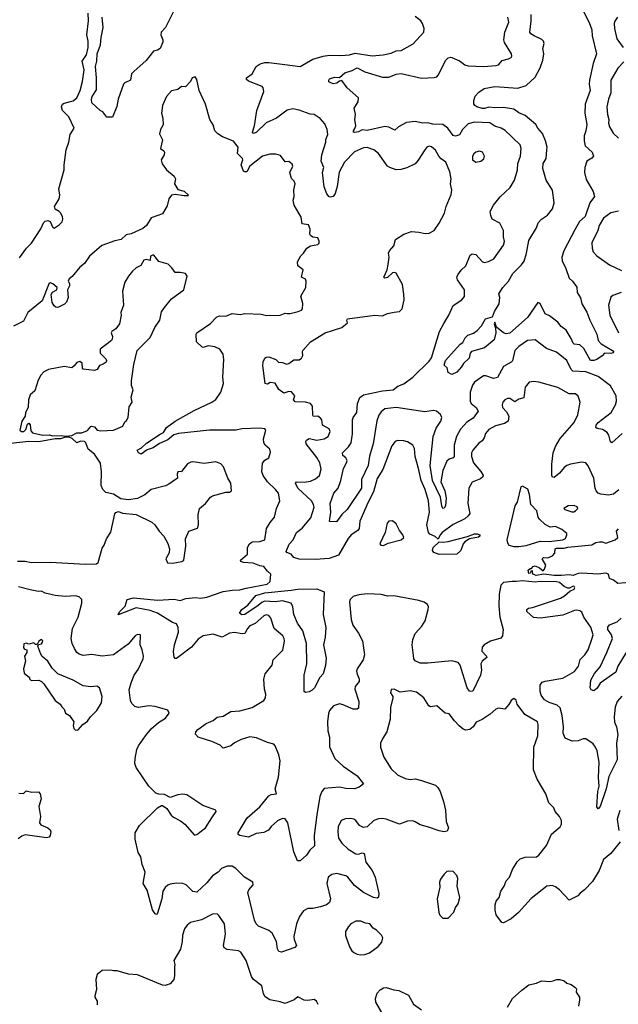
# Model space of a CAD drawing. Extents: x 1690054 to 1842981, y 782881 to 914114.
# Tile 148 of 256: x 1761733 to 1766474, y 816609 to 824404. Entities that reach past the tile are written whole.
import ezdxf

# ---------------------------------------------------------------- set-up
doc = ezdxf.new("R2010")
doc.units = 0

msp = doc.modelspace()

# ---------------------------------------------------------------- linework, layer by layer
at = {"layer": '0CON10XD'}
for points in [[(1766190.6, 824485), (1766243, 824383), (1766263.4, 824325), (1766267.7, 824277.7), (1766300, 824135), (1766273.6, 824056.4), (1766246.5, 823926.5), (1766243.8, 823895), (1766251.8, 823845), (1766210.3, 823735), (1766208.6, 823665), (1766223.4, 823575), (1766217.5, 823525), (1766203.7, 823485), (1766201.9, 823445), (1766211.1, 823405), (1766267.1, 823355), (1766277.5, 823325), (1766265, 823309.2), (1766225, 823283.8), (1766208.5, 823235), (1766204.6, 823195.4), (1766220.2, 823140.2), (1766274.3, 823045), (1766284.3, 823005), (1766248.2, 822955), (1766211.3, 822845), (1766165, 822805.9), (1766128.6, 822741.4)], [(1761731.4, 822518.6), (1761785.7, 822595), (1761826.3, 822633.7), (1761901.4, 822748.6), (1761921.9, 822795), (1761935, 822809.5), (1761955, 822814.6), (1761975, 822806.8), (1761995, 822760), (1762005, 822754.5), (1762045, 822778.9), (1762068.2, 822805), (1762075, 822823.8), (1762072.4, 822845), (1762054.7, 822875), (1762045, 822886.9), (1762012.5, 822905), (1762007.8, 822925), (1762045.6, 822985), (1762049.6, 823015), (1762043.5, 823065), (1762086, 823215), (1762085.9, 823255), (1762102, 823375), (1762122.4, 823435), (1762132.1, 823495), (1762165.5, 823545.5), (1762122.9, 823635), (1762070.6, 823685), (1762064.5, 823715), (1762073.1, 823735), (1762085.8, 823744.2), (1762157.2, 823762.8), (1762185.8, 823785), (1762211.5, 823845), (1762229.5, 823915), (1762242.4, 824007.6), (1762226.6, 824075), (1762262.1, 824125), (1762274.1, 824185), (1762275.2, 824235), (1762264.7, 824284.7), (1762277.8, 824395), (1762276.4, 824455)], [(1762949.2, 824465), (1762886.5, 824343.5), (1762854.5, 824305), (1762850.8, 824285), (1762866, 824245), (1762865.8, 824225.8), (1762845, 824176.7), (1762825, 824162), (1762792.5, 824155), (1762735, 824080.8), (1762635.7, 823995), (1762618.9, 823975), (1762610, 823925), (1762565, 823905.7), (1762555, 823894), (1762512.6, 823775), (1762503, 823717), (1762466.7, 823633.3), (1762421.7, 823631.7), (1762390, 823675), (1762370, 823685), (1762303.8, 823745), (1762301.7, 823771.7), (1762308, 823795), (1762340.7, 823849.3), (1762342, 823945), (1762334.2, 824035), (1762344.4, 824075), (1762345.4, 824135), (1762373.6, 824205), (1762376.8, 824263.2), (1762393.3, 824343.3), (1762384.7, 824425.3)], [(1766478, 820682), (1766435, 820647.8), (1766395, 820640), (1766335, 820646.5), (1766315, 820655.7), (1766297.1, 820675), (1766289.4, 820695), (1766279.1, 820775), (1766235, 820871.2), (1766215, 820896), (1766185, 820900), (1766095, 820886.2), (1766066, 820875), (1766045, 820860), (1766007, 820813), (1765965, 820779.2), (1765952.2, 820782.2), (1765946, 820795), (1765947.8, 820885), (1765956.9, 820975), (1765975.3, 821025), (1766012.5, 821087.5), (1766125, 821214), (1766152.9, 821275), (1766171.2, 821375), (1766155, 821422.5), (1766135, 821441.2), (1766085, 821441.2), (1765995, 821491.5), (1765845, 821534.2), (1765805, 821540), (1765767.5, 821535), (1765736.2, 821493.8), (1765725, 821410.8), (1765685, 821399.2), (1765655, 821379.2), (1765615, 821405.6), (1765595, 821405.5), (1765575.4, 821394.6), (1765560, 821375), (1765554.3, 821355), (1765557.1, 821335), (1765589.1, 821299.1), (1765605.7, 821265), (1765600.8, 821225), (1765572.8, 821207.2), (1765500.7, 821189.3), (1765449.1, 821160.9), (1765421.7, 821128.3), (1765411.4, 821095), (1765395, 821070), (1765369.4, 821050.6), (1765321.4, 820995), (1765310.5, 820975), (1765311.2, 820945), (1765327.1, 820895), (1765385, 820828.1), (1765402.9, 820795), (1765400.8, 820785), (1765381.2, 820768.8), (1765316.1, 820743.9), (1765289.5, 820695), (1765280.7, 820575), (1765298.8, 820495), (1765285.2, 820475), (1765257.8, 820452.2), (1765165, 820407.1), (1765078.4, 820345), (1765061.5, 820325), (1765048, 820292), (1765022.5, 820312.5), (1764980.3, 820330.3), (1764970.9, 820345), (1764958, 820405), (1764977.5, 820505), (1764970, 820595), (1764945.2, 820685.2), (1764911.8, 820755), (1764891.1, 820851.1), (1764865.4, 820945), (1764859.1, 821009.1), (1764845, 821036.7), (1764805, 821061.2), (1764775, 821070), (1764725, 821073.8), (1764705.9, 821064.1), (1764679.7, 821030.3), (1764607.5, 820842.5), (1764565, 820771.2), (1764535.9, 820665), (1764492, 820585), (1764427.6, 820435), (1764420.8, 820375), (1764410.2, 820359.7), (1764358.9, 820325), (1764333.6, 820296.4), (1764257.5, 820165), (1764182.6, 820137.4), (1764075, 820129.9), (1763945, 820133.2), (1763904.4, 820145), (1763882.9, 820172.9), (1763848.8, 820185), (1763843.5, 820195), (1763868.1, 820251.9), (1763897.5, 820285), (1763925.7, 820345), (1763970.6, 820379.4), (1764039.5, 820460.5), (1764063.8, 820545), (1764060, 820565), (1764042.5, 820595), (1763935, 820695.8), (1763916.2, 820735), (1763926, 820744), (1763985, 820743.8), (1764035, 820751.8), (1764075, 820767.9), (1764108.2, 820795), (1764121.5, 820845), (1764109.1, 820895), (1764085, 820936.7), (1764001.4, 821045), (1763999.2, 821065), (1764004.5, 821075.5), (1764025, 821089.2), (1764086.4, 821076.4), (1764144.6, 821085.4), (1764175.6, 821105), (1764192.2, 821145), (1764184.5, 821165), (1764129.6, 821195), (1764126.9, 821235), (1764115, 821249.4), (1764095, 821264), (1764067.3, 821262.7), (1764057.5, 821265), (1764053.3, 821275), (1764052.5, 821345), (1764036.1, 821366.1), (1763995, 821375.8), (1763915, 821377.5), (1763902.5, 821395), (1763912.5, 821425), (1763885, 821457.5), (1763865, 821460), (1763825, 821447.5), (1763785, 821477.5), (1763755, 821527.5), (1763717, 821533), (1763695, 821517.5), (1763677.5, 821525), (1763659.2, 821665), (1763662.3, 821695), (1763675, 821724), (1763685, 821732), (1763705, 821734), (1763760, 821715), (1763783, 821693), (1763815, 821690), (1763845, 821677.5), (1763865, 821683.3), (1763905, 821710), (1763945, 821712), (1763965, 821723.3), (1763973.8, 821745), (1763971.2, 821775), (1763976, 821785), (1764035, 821852.9), (1764152.5, 821925), (1764285, 821968), (1764330, 822005), (1764322.5, 822025), (1764330, 822035), (1764545, 822065.8), (1764605, 822060.8), (1764645, 822079), (1764698.8, 822088.8), (1764740.8, 822095), (1764762.1, 822115), (1764776.9, 822185), (1764775, 822232.5), (1764765, 822308), (1764715, 822397.5), (1764703.6, 822403.6), (1764685, 822401.2), (1764645, 822363.8), (1764625, 822357.5), (1764617.5, 822365), (1764642, 822425), (1764650.8, 822465), (1764658.8, 822525), (1764653.8, 822555), (1764661.2, 822575), (1764696, 822615), (1764710, 822665), (1764775, 822705.3), (1764835, 822726.5), (1764895, 822723), (1764945, 822710.2), (1764976, 822715), (1765016, 822735), (1765055, 822792.5), (1765096.8, 822873.2), (1765110, 822925), (1765150.7, 823019.3), (1765154.5, 823055.5), (1765145.7, 823105), (1765150.8, 823145), (1765139.3, 823199.3), (1765108.1, 823275), (1765071.9, 823301.9), (1765052.9, 823325), (1765025, 823371.2), (1764995, 823398.8), (1764975, 823403.3), (1764957.5, 823395), (1764940, 823375), (1764888.9, 823291.1), (1764865, 823264.3), (1764798.5, 823231.5), (1764751.1, 823218.9), (1764715, 823216.8), (1764665, 823233.1), (1764645.6, 823245.6), (1764574.6, 823344.6), (1764537.5, 823375), (1764485, 823391.5), (1764455, 823389.5), (1764385, 823357.8), (1764305.6, 823275), (1764262.9, 823197.1), (1764246.4, 823083.6), (1764232.1, 823027.9), (1764215.6, 823004.4), (1764195, 822998.8), (1764183, 823003), (1764166, 823025), (1764145, 823080), (1764131.2, 823195), (1764142, 823235), (1764120.5, 823285), (1764125.4, 823335), (1764156.9, 823435), (1764157.8, 823455), (1764173.8, 823495), (1764168.6, 823535), (1764148.7, 823578.7), (1764112.7, 823622.7), (1764064.4, 823654.4), (1764032.5, 823657.5), (1763947, 823687), (1763895, 823697.4), (1763851.9, 823688.1), (1763765.9, 823624.1), (1763685, 823586.5), (1763605, 823510), (1763585, 823504.4), (1763576, 823515), (1763591.1, 823565), (1763611.1, 823685), (1763666.7, 823835), (1763660, 823865), (1763652, 823875), (1763545, 823917.1), (1763530.3, 823930.3), (1763530, 823945), (1763574.2, 823975.8), (1763605, 824034), (1763636.2, 824053.8), (1763675, 824065.5), (1763705, 824066.7), (1763831.7, 824048.3), (1763955, 824032.5), (1764055, 824091.2), (1764135, 824116.8), (1764185, 824123.8), (1764275, 824120), (1764345, 824126.8), (1764390.5, 824139.5), (1764525, 824119.5), (1764610, 824125), (1764675, 824138.6), (1764715, 824157.1), (1764755, 824160.6), (1764847.9, 824212.1), (1764932.5, 824305), (1764936.7, 824335), (1764923.3, 824375), (1764910, 824395), (1764865, 824428.8)], [(1765091.1, 821998.9), (1765131.5, 822065), (1765165, 822142), (1765235, 822185.8), (1765256.5, 822213.5), (1765255.5, 822265), (1765200.8, 822345), (1765196, 822365), (1765202, 822385), (1765228.7, 822421.3), (1765265.6, 822454.4), (1765299.7, 822540.3), (1765315, 822550), (1765345, 822545.5), (1765397.6, 822487.6), (1765415, 822483.1), (1765445, 822488.6), (1765488, 822512), (1765565, 822619.2), (1765572, 822648), (1765564.8, 822685), (1765565, 822735.7), (1765535, 822792.2), (1765475.8, 822825), (1765462.9, 822855), (1765460, 822885), (1765486.2, 822935), (1765538.3, 823001.7), (1765616, 823075), (1765652.5, 823135), (1765675.7, 823214.3), (1765678.4, 823265), (1765700, 823325), (1765704.4, 823385), (1765695, 823413.8), (1765578.3, 823528.3), (1765546.1, 823546.1), (1765495, 823561.8), (1765455, 823586.9), (1765335, 823593.8), (1765285, 823578.5), (1765239.1, 823535), (1765215, 823493.3), (1765185, 823481.4), (1765165, 823487.5), (1765124.3, 823545), (1765085, 823574.4), (1765005, 823577.7), (1764965, 823587.1), (1764925, 823585.8), (1764865, 823599.3), (1764795, 823589.3), (1764734, 823555), (1764705, 823528.8), (1764655, 823554.4), (1764625, 823560), (1764485, 823527.5), (1764445, 823532.2), (1764415, 823516.7), (1764385, 823510), (1764376.7, 823515), (1764376.2, 823525), (1764385, 823538.8), (1764395.8, 823565), (1764388, 823615), (1764391.2, 823655), (1764381.9, 823705), (1764413.5, 823755), (1764415.7, 823785), (1764327.1, 823865), (1764285, 823922.5), (1764265, 823917.5), (1764245, 823902), (1764215, 823897.5), (1764181.2, 823911.2), (1764180, 823925), (1764186.7, 823935), (1764225, 823950), (1764265, 823946.7), (1764306.6, 823983.4), (1764365, 824001.5), (1764405, 824023.9), (1764465, 823991.6), (1764605, 823949.2), (1764655, 823949.6), (1764715, 823973.2), (1764755, 823979.6), (1764915, 823941.1), (1765015, 823945.4), (1765035, 823952.7), (1765047.5, 823965), (1765106.8, 824083.2), (1765125, 824102), (1765145, 824107.5), (1765155, 824104.2), (1765215, 824079.2), (1765235, 824064.4), (1765257.8, 824047.8), (1765285, 824039.5), (1765405, 824032.8), (1765505, 824040.5), (1765525, 824048.1), (1765555, 824080), (1765605, 824093.3), (1765624, 824105), (1765630, 824115), (1765627.5, 824135), (1765572.7, 824225), (1765567.9, 824245), (1765573.8, 824305), (1765606.5, 824385), (1765598.1, 824425)], [(1766128.6, 822741.4), (1766040.8, 822575), (1766027.1, 822525), (1766029.5, 822495), (1766058.6, 822435), (1766085, 822356.7), (1766111.2, 822335), (1766145.9, 822285.9), (1766148.8, 822245), (1766175, 822202.5), (1766184.2, 822155), (1766225, 822088.8), (1766247.5, 822025), (1766303.8, 821915), (1766314.2, 821865), (1766338.8, 821838.8), (1766428.8, 821785), (1766436.4, 821773.6), (1766433.3, 821766.7), (1766415, 821762.5), (1766365, 821763.3), (1766346.4, 821743.6), (1766302.5, 821715), (1766280, 821705), (1766252.5, 821705), (1766201.7, 821801.7), (1766169.1, 821829.1), (1766125, 821834.6), (1766115, 821842.9), (1766100.7, 821880.7), (1766060, 821945), (1766020, 821975), (1765995, 822010.5), (1765929.5, 822059.5), (1765895, 822075.6), (1765855, 822156), (1765835, 822164.2), (1765755, 822045.9), (1765615, 821921.5), (1765585, 821916.9), (1765565, 821925.8), (1765510, 821970), (1765495, 822010), (1765490, 821995), (1765501.2, 821961.2), (1765504.5, 821925), (1765490.3, 821869.7), (1765415, 821807.5), (1765311.8, 821778.2), (1765301.2, 821765), (1765293.3, 821725), (1765246.7, 821683.3), (1765232, 821655), (1765195.5, 821614.5), (1765155, 821596.2), (1765125, 821610), (1765118.8, 821648.8), (1765095, 821670), (1765103.8, 821705), (1765221.2, 821835), (1765242, 821848), (1765260, 821885), (1765282.2, 821907.8), (1765327.3, 821922.7), (1765356.3, 821943.7), (1765390.8, 821979.2), (1765421.2, 822035), (1765478.3, 822051.7), (1765492, 822095), (1765531.2, 822155), (1765536, 822205), (1765527.5, 822235), (1765560, 822285), (1765604.2, 822335), (1765638.8, 822395), (1765706.5, 822463.5), (1765727.4, 822492.6), (1765747.1, 822555), (1765764.5, 822655.5), (1765824.5, 822755.5), (1765839.2, 822795), (1765865.8, 822825), (1765913.5, 822856.5), (1765951.9, 822908.1), (1765965.6, 822955.6), (1765953.2, 823055), (1765903.2, 823135), (1765874.7, 823225), (1765879, 823265), (1765902.5, 823305), (1765906.7, 823375), (1765909.1, 823395), (1765896.2, 823446.2), (1765872.3, 823502.3), (1765835.8, 823545), (1765820.8, 823575), (1765735, 823644.5), (1765685, 823666.1), (1765645, 823696.6), (1765565, 823708.5), (1765494.1, 823705.9), (1765447.4, 823712.6), (1765415, 823702.1), (1765395, 823702.5), (1765353.3, 823715), (1765336.7, 823725), (1765329.3, 823739.3), (1765328.8, 823765), (1765341.1, 823798.9), (1765368.7, 823831.3), (1765410.5, 823859.5), (1765495, 823875.3), (1765678.7, 823861.3), (1765745, 823882.9), (1765815, 823948.6), (1765855, 824024.4), (1765875.2, 824085), (1765882.7, 824135), (1765876.2, 824175), (1765885.5, 824215.5), (1765880, 824235), (1765867.9, 824247.9), (1765806.4, 824276.3), (1765781.5, 824291.5), (1765773.5, 824305), (1765784.7, 824395), (1765782.7, 824445)], [(1766466.1, 824423.9), (1766445, 824392.5), (1766440, 824375), (1766443.1, 824335), (1766462.8, 824252.8), (1766512.5, 824185)], [(1766518.2, 824071.8), (1766469.5, 824020.5), (1766413.6, 823926.4), (1766415.4, 823825), (1766395.5, 823775), (1766381.8, 823715), (1766386.7, 823655), (1766399.4, 823615), (1766395.7, 823585), (1766404.3, 823555), (1766432.5, 823505), (1766475.5, 823465.5)], [(1763526.6, 819903.4), (1763692.5, 819935), (1763717.5, 819955), (1763722.5, 820015), (1763695, 820037.5), (1763667.5, 820075), (1763635, 820079.2), (1763580.9, 820100.9), (1763505, 820105.8), (1763483.3, 820115), (1763481.2, 820125), (1763537, 820173), (1763536, 820225), (1763553.3, 820255), (1763575, 820269.2), (1763634.2, 820274.2), (1763674.1, 820285.9), (1763688.6, 820375), (1763715.5, 820424.5), (1763750, 820465), (1763767.8, 820535), (1763791.9, 820595), (1763782.2, 820655), (1763758.9, 820685), (1763694.5, 820745), (1763661.2, 820795), (1763651.5, 820825), (1763657, 820893), (1763675, 820916.2), (1763705.8, 820934.2), (1763719.1, 820980.9), (1763712.5, 821005), (1763676.2, 821035), (1763666, 821055), (1763663.8, 821085), (1763678.8, 821145), (1763682, 821155), (1763673.3, 821165), (1763629.1, 821169.1), (1763495, 821163.8), (1763445.5, 821154.5), (1763235, 821153.5), (1762991.5, 821128.5), (1762953.6, 821116.4), (1762905, 821078.5), (1762841, 821049), (1762790.8, 821015), (1762742.3, 820997.7), (1762695, 820964.2), (1762675, 820975.8), (1762664, 820995), (1762696.2, 821013.8), (1762737.3, 821052.7), (1762845, 821123.9), (1762872, 821135), (1762894.2, 821175), (1762964.6, 821225), (1763115, 821309.7), (1763255.2, 821374.8), (1763285, 821397.3), (1763325, 821455.6), (1763346.1, 821525), (1763342.6, 821575), (1763350, 821715), (1763344.1, 821755), (1763316.7, 821795), (1763278, 821815), (1763225, 821821.2), (1763185, 821810), (1763175, 821813.3), (1763132.5, 821855), (1763129.2, 821915), (1763134.5, 821925.5), (1763245, 822000), (1763292, 822048), (1763315, 822058.8), (1763365, 822056.4), (1763415, 822079.2), (1763479.1, 822069.1), (1763515, 822078.8), (1763645, 822073.6), (1763686.6, 822063.4), (1763795, 822066.2), (1763835, 822082), (1763851.7, 822078.3), (1763875, 822078.2), (1763937.1, 822092.9), (1763963.8, 822105), (1763972, 822115), (1763973.9, 822156.1), (1763958, 822215), (1764000, 822285), (1764001.4, 822335), (1763995, 822350), (1763965.8, 822365.8), (1763978.6, 822425), (1763934.4, 822455), (1763933.2, 822486.8), (1763958, 822535), (1763979.4, 822555), (1764006, 822595), (1764036.6, 822613.4), (1764095, 822625.5), (1764103.8, 822635), (1764105, 822650), (1764095, 822676.9), (1764053.6, 822683.6), (1764035.6, 822695.6), (1764030.8, 822705), (1764034.4, 822745), (1764019.4, 822779.4), (1763968.8, 822788.8), (1763961.7, 822841.7), (1763907.5, 822935), (1763898.8, 822975), (1763905.8, 823005), (1763902.7, 823057.3), (1763914, 823105), (1763905.8, 823125.8), (1763885, 823147.5), (1763872.5, 823195), (1763896.2, 823245), (1763891.2, 823261.2), (1763865, 823282), (1763835, 823280), (1763799.5, 823329.5), (1763760.3, 823339.7), (1763715, 823340.4), (1763656.9, 823323.1), (1763555.6, 823245), (1763530.5, 823199.5), (1763515, 823198.6), (1763506.2, 823206.2), (1763488, 823255), (1763500, 823295), (1763496.9, 823305), (1763458.8, 823345), (1763463.8, 823395), (1763425, 823441.9), (1763337.7, 823477.7), (1763300.9, 823500.9), (1763278, 823525), (1763265, 823572.5), (1763239.2, 823615), (1763203.8, 823735), (1763153.8, 823845), (1763135, 823930), (1763123, 823953), (1763100, 823945), (1763085.7, 823914.3), (1763045, 823872.5), (1763015, 823875.8), (1762985, 823852), (1762935, 823840), (1762894.3, 823795), (1762862.5, 823725), (1762856, 823665), (1762867.5, 823625), (1762868.8, 823571.2), (1762846.7, 823535), (1762840.7, 823500.7), (1762863.9, 823453.9), (1762848.6, 823385), (1762875.6, 823365.6), (1762880, 823355), (1762876.2, 823333.8), (1762854, 823295), (1762862.1, 823262.1), (1762894.5, 823214.5), (1762956.7, 823165), (1762966.7, 823145), (1762960, 823105), (1762985, 823060), (1763035, 823046.2), (1763070, 823015), (1763065, 823010), (1763035, 823010), (1762965, 823021.2), (1762936.2, 823013.8), (1762913.3, 822985), (1762899.5, 822930.5), (1762865, 822867.5), (1762775, 822836.2), (1762736.7, 822775), (1762707.7, 822752.3), (1762615, 822708.8), (1762575, 822700), (1762535.8, 822664.2), (1762486.6, 822653.4), (1762382.8, 822617.2), (1762286.7, 822533.3), (1762245, 822473.1), (1762208.6, 822445), (1762149.5, 822370.5), (1762125, 822352.5), (1762117.5, 822335), (1762127.5, 822315), (1762127, 822297), (1762111.2, 822265), (1762118, 822205), (1762102.3, 822167.7), (1762087.3, 822152.7), (1762035, 822126.7), (1762018.3, 822128.3), (1762005, 822137.5), (1761988.8, 822165), (1761981.7, 822228.3), (1761993.9, 822246.1), (1762027.5, 822265), (1762030, 822285), (1761995, 822312.5), (1761975, 822320), (1761965, 822317.5), (1761910.5, 822179.5), (1761796.7, 822085), (1761762.7, 822017.3), (1761685, 821978.8)], [(1765345, 823277.5), (1765385, 823283.3), (1765408.3, 823301.7), (1765413.3, 823325), (1765397.5, 823355), (1765375, 823363.8), (1765345.8, 823354.2), (1765328.8, 823341.2), (1765317.5, 823325), (1765317.5, 823305), (1765320, 823295), (1765345, 823277.5)], [(1766475, 822888.1), (1766413.8, 822875), (1766355, 822832.9), (1766322.7, 822775), (1766310.4, 822735), (1766265, 822636.7), (1766266.7, 822596.7), (1766275.5, 822565.5), (1766302.5, 822535), (1766404, 822464), (1766498.6, 822418.6)], [(1762095, 821106.7), (1762145, 821113.3), (1762185, 821133.3), (1762223.8, 821133.8), (1762269.5, 821150.5), (1762295, 821182.5), (1762305, 821186.7), (1762325, 821180), (1762346.7, 821155), (1762375, 821148.2), (1762475, 821155.6), (1762550, 821185), (1762565, 821220), (1762579.3, 821230.7), (1762592.5, 821255), (1762600.7, 821339.3), (1762623.3, 821375), (1762616.7, 821415), (1762630.8, 821475), (1762617.4, 821507.4), (1762617.5, 821545), (1762636.5, 821675), (1762663.1, 821785), (1762765, 821887.5), (1762803.6, 821966.4), (1762842, 822025), (1762855, 822090), (1762880, 822125), (1762935, 822193.8), (1763033.6, 822266.4), (1763060, 822375), (1763045, 822394), (1763004, 822404), (1762965, 822402.5), (1762938.5, 822438.5), (1762907.5, 822467.5), (1762835, 822488.8), (1762795, 822538.9), (1762785, 822540), (1762769.2, 822530.8), (1762765, 822496.7), (1762735, 822504.6), (1762715, 822500.4), (1762692.1, 822457.9), (1762655, 822438.8), (1762625, 822413.3), (1762593.8, 822375), (1762565.8, 822325), (1762545.8, 822255), (1762554.2, 822145), (1762533.6, 822086.4), (1762536.7, 822065), (1762523.3, 821995), (1762495, 821957.5), (1762463.6, 821936.4), (1762457.5, 821925), (1762466.7, 821895), (1762466.2, 821875), (1762458.8, 821865), (1762370, 821795), (1762370, 821765), (1762415, 821720), (1762420, 821705), (1762416.4, 821693.6), (1762395, 821677.5), (1762365, 821667.5), (1762347.5, 821635), (1762325, 821627.5), (1762236.4, 821636.4), (1762230, 821645), (1762226.7, 821685), (1762209.2, 821699.2), (1762185, 821690), (1762165, 821662.9), (1762145, 821648.6), (1762085, 821659.4), (1761960, 821635), (1761923.3, 821615), (1761899.5, 821590.5), (1761879.5, 821550.5), (1761853.6, 821466.4), (1761816.4, 821433.6), (1761803.8, 821395), (1761798.8, 821335), (1761777.5, 821295), (1761775.6, 821264.4), (1761748.5, 821225), (1761734.3, 821155), (1761747.5, 821145), (1761766, 821145), (1761780.2, 821159.8), (1761795, 821201.2), (1761805, 821209.2), (1761815, 821196.7), (1761819.8, 821149.8), (1761835, 821134.5), (1761915, 821115.9), (1761965, 821116.2), (1761995, 821110), (1762065, 821113.3), (1762095, 821106.7)], [(1766496.9, 822243.1), (1766429.3, 822220.7), (1766415, 822208), (1766395.5, 822145), (1766407.1, 822065), (1766475, 821926)], [(1766505, 821126.7), (1766423.1, 821053.1), (1766412.1, 821062.1), (1766398.1, 821115), (1766384.2, 821135), (1766349.5, 821159.5), (1766307.3, 821167.3), (1766296.2, 821175), (1766297.5, 821195), (1766312.9, 821215), (1766417.3, 821295), (1766450.9, 821355), (1766458.8, 821385), (1766456.4, 821425), (1766412.2, 821505), (1766315, 821579.6), (1766215, 821615.9), (1766112.6, 821622.6), (1766099.6, 821635), (1766065, 821706.9), (1765985, 821771.1), (1765905, 821802.2), (1765815, 821868.8), (1765755, 821864.4), (1765685, 821816.7), (1765652.9, 821785), (1765635, 821704.4), (1765625, 821691.9), (1765565, 821658), (1765517.5, 821572.5), (1765485, 821562.3), (1765425, 821585.3), (1765405, 821585.4), (1765334.5, 821535), (1765319.6, 821510.4), (1765301.1, 821455), (1765301.2, 821385), (1765308.5, 821365), (1765346.7, 821335), (1765364.4, 821305), (1765325, 821249.4), (1765275, 821218.2), (1765253.8, 821195), (1765225, 821161.9), (1765193.3, 821105), (1765174, 821036), (1765174.2, 820945), (1765165.5, 820934.5), (1765135, 820924.4), (1765115, 820908.1), (1765083.8, 820835), (1765066.9, 820745), (1765099.4, 820675), (1765110, 820615), (1765105.7, 820554.3), (1765095, 820536.7), (1765085, 820533.3), (1765076, 820555), (1765064.6, 820625), (1765002.3, 820755), (1764984.2, 820875.8), (1765006.5, 821103.5), (1765030.6, 821169.4), (1765067.3, 821225), (1765076.4, 821255), (1765065, 821278.1), (1765034.6, 821304.6), (1765009.3, 821309.3), (1764940.8, 821300.8), (1764715, 821333.9), (1764625, 821322.7), (1764595, 821300), (1764577.7, 821272.3), (1764561.9, 821228.1), (1764532.9, 821045), (1764501.9, 820948.1), (1764491.8, 820875), (1764438.8, 820765), (1764439.6, 820695), (1764327.1, 820525), (1764285, 820486), (1764240.5, 820429.5), (1764185, 820430), (1764198.1, 820505), (1764190.9, 820575), (1764220.8, 820655), (1764254.5, 820695.5), (1764276.7, 820755), (1764298.1, 820851.9), (1764321.8, 820895), (1764325.5, 820915), (1764316.7, 820935), (1764293.1, 820955), (1764288.1, 820975), (1764337.2, 821022.8), (1764358.2, 821055), (1764368.4, 821125), (1764367.2, 821235), (1764374, 821255), (1764402.5, 821295), (1764407.8, 821365), (1764427.5, 821412.5), (1764455, 821434.2), (1764605, 821465.5), (1764690.8, 821475), (1764727.6, 821502.4), (1764775, 821522.5), (1764845, 821573.4), (1764975, 821699.5), (1764995, 821726.7), (1765058.5, 821935), (1765091.1, 821998.9)], [(1761715, 820116.1), (1761775, 820118), (1761825, 820107.7), (1761975, 820110.2), (1762255, 820093.8), (1762340, 820095), (1762353.8, 820106.2), (1762385, 820221.2), (1762401.1, 820245), (1762419.4, 820295), (1762454.3, 820345.7), (1762485, 820492.5), (1762495, 820503.3), (1762515, 820510), (1762548, 820498), (1762655, 820486.2), (1762780, 820425), (1762803.8, 820405), (1762836.7, 820355), (1762873.3, 820315), (1762905.9, 820255.9), (1762920, 820215), (1762917.7, 820182.3), (1762890, 820135), (1762902.5, 820105), (1762945, 820101.8), (1763016, 820115), (1763032.9, 820125), (1763047.5, 820235), (1763046.2, 820295), (1763072.5, 820355), (1763140.7, 820379.3), (1763148.8, 820405), (1763146.2, 820485), (1763158, 820535), (1763204, 820575), (1763243.8, 820625), (1763260, 820635), (1763365, 820664), (1763395, 820663.3), (1763410, 820675), (1763406, 820735), (1763381.2, 820775), (1763346.7, 820865), (1763325, 820888.9), (1763285, 820904.2), (1763195, 820890), (1763105, 820904), (1763088.3, 820901.7), (1763061.7, 820888.3), (1763015, 820827.5), (1762985, 820823.3), (1762978.8, 820805), (1762982.5, 820775), (1762914.1, 820725.9), (1762887.3, 820712.7), (1762775, 820683.3), (1762725, 820643.3), (1762665, 820614), (1762595, 820603.3), (1762535, 820610), (1762475, 820648.8), (1762415, 820661.4), (1762391.4, 820685), (1762378.6, 820715), (1762381.6, 820825), (1762372.8, 820892.8), (1762324.2, 820964.2), (1762274.6, 821004.6), (1762256, 821055), (1762245.6, 821065.6), (1762215, 821066), (1762185, 821053.3), (1762148.3, 821088.3), (1762125, 821100), (1762095, 821100), (1762057, 821087), (1762015, 821086.2), (1761885, 821060.9), (1761805, 821063.8), (1761636, 821046)], [(1765645, 820233.1), (1765685, 820234.5), (1765745, 820241.3), (1765855.5, 820274.5), (1765925, 820273.9), (1766035, 820285.4), (1766055, 820295.7), (1766067.1, 820325), (1766065, 820337.5), (1766025, 820367.3), (1765975, 820391.4), (1765935, 820385.5), (1765895, 820408.6), (1765850.3, 820450.3), (1765838.8, 820465), (1765828.1, 820515), (1765780.4, 820565), (1765770.8, 820645), (1765757.5, 820687.5), (1765715, 820710), (1765700.8, 820705), (1765672, 820585), (1765653.2, 820555), (1765591.4, 820285), (1765595, 820261.1), (1765607.8, 820245), (1765645, 820233.1)], [(1766122.5, 820507.5), (1766135, 820514.4), (1766153.3, 820535), (1766147.3, 820547.3), (1766125, 820558), (1766076.4, 820556.4), (1766043.3, 820535), (1766050, 820525), (1766105, 820508.2), (1766122.5, 820507.5)], [(1764615, 820242.5), (1764650.2, 820259.8), (1764754, 820285), (1764774, 820305), (1764768, 820325), (1764740.3, 820360.3), (1764715, 820413.3), (1764685, 820436.2), (1764656.1, 820433.9), (1764642.7, 820417.3), (1764626.2, 820345), (1764586.2, 820255), (1764593.4, 820243.4), (1764615, 820242.5)], [(1766024.8, 820004.8), (1765965, 820003.1), (1765885, 820013.8), (1765823.3, 820003.3), (1765797.5, 820015), (1765795, 820040), (1765781.7, 820038.3), (1765778.3, 820021.7), (1765765, 820020), (1765760, 820045), (1765775, 820060), (1765785, 820060), (1765800, 820075), (1765815, 820080), (1765850, 820065), (1765878.3, 820041.7), (1765890, 820055), (1765900, 820085), (1765870, 820135), (1765880, 820145), (1765916.4, 820143.6), (1765951.2, 820158.8), (1765969.5, 820180.5), (1765974.2, 820215), (1765985, 820218.8), (1766045, 820218.8), (1766075, 820227.2), (1766265, 820245.4), (1766295, 820264.5), (1766325, 820269.5), (1766345, 820270.5), (1766375, 820260.5), (1766447.5, 820285), (1766470, 820305), (1766460, 820355), (1766475, 820374)], [(1765055, 820169.5), (1765011.4, 820185), (1765001.8, 820201.8), (1765008.2, 820225), (1765055, 820270), (1765087.3, 820267.3), (1765125, 820273.6), (1765278.6, 820311.4), (1765335, 820332.5), (1765355, 820333.8), (1765376.4, 820326.4), (1765377.5, 820315), (1765365, 820306.7), (1765295, 820294), (1765258.9, 820271.1), (1765246, 820254), (1765227.1, 820202.9), (1765195, 820173.1), (1765055, 820169.5)], [(1766502.6, 819047.4), (1766465.7, 819005), (1766449.7, 818960.3), (1766439.4, 818885), (1766443.6, 818843.6), (1766459.5, 818805), (1766470.6, 818745), (1766458.6, 818675), (1766465.7, 818545), (1766398.5, 818411.5), (1766378.5, 818315), (1766330.8, 818175), (1766315, 818156.7), (1766303.3, 818173.3), (1766312.2, 818292.2), (1766320.8, 818335), (1766315.6, 818405), (1766322.5, 818525), (1766305.8, 818615), (1766294, 818645), (1766275, 818670.5), (1766215, 818709.6), (1766195, 818709.2), (1766155, 818695.6), (1766107.1, 818692.9), (1766052.8, 818715), (1766036.9, 818755), (1766038.9, 818805), (1766028.8, 818895), (1766013.3, 818955), (1765988.3, 818978.3), (1765925, 818997.5), (1765888.3, 819018.3), (1765861.8, 819055), (1765853.8, 819086.2), (1765855.4, 819135), (1765871.8, 819158.2), (1765895, 819167.9), (1766035, 819189.6), (1766125.8, 819244.2), (1766157.5, 819285), (1766171.3, 819338.7), (1766208.8, 819375), (1766235.7, 819414.3), (1766265, 819500), (1766273.6, 819535), (1766257.1, 819595), (1766200, 819675), (1766184.6, 819714.6), (1766170, 819725), (1766145, 819729.7), (1766125.9, 819725.9), (1766035, 819688.5), (1765855, 819666.5), (1765802.2, 819672.2), (1765748.3, 819718.3), (1765748, 819735), (1765762, 819745), (1765795, 819750.6), (1766015, 819824.8), (1766047.1, 819842.9), (1766090.2, 819879.8), (1766124.4, 819895), (1766128.8, 819905), (1766125, 819917.5), (1766115, 819920), (1766087.2, 819902.8), (1766075, 819902.1), (1766045, 819917.3), (1766008, 819948), (1765985, 819954.3), (1765855, 819955.9), (1765815, 819950.3), (1765715, 819960.4), (1765665.1, 819955.1), (1765632.7, 819957.3), (1765565, 819948), (1765543.4, 819926.6), (1765530.6, 819855), (1765527.1, 819762.9), (1765536, 819675), (1765560.4, 819575), (1765557.1, 819525), (1765542.5, 819507.5), (1765461.2, 819485), (1765410.8, 819455), (1765396, 819435), (1765392, 819405), (1765428.8, 819365), (1765431.2, 819355), (1765396, 819325), (1765384.2, 819305), (1765389.2, 819255), (1765381.9, 819215), (1765322, 819088), (1765305, 819084), (1765295, 819088.8), (1765277.5, 819115), (1765220.5, 819295), (1765205, 819315.7), (1765155, 819328.5), (1764965, 819310.8), (1764905, 819310.8), (1764865, 819328.8), (1764854.5, 819344.5), (1764850.5, 819369.5), (1764840, 819455), (1764845, 819496.7), (1764864.3, 819545), (1764918.3, 819601.7), (1764944.3, 819645.7), (1764968.8, 819735), (1764969.5, 819755), (1764961.8, 819775), (1764935, 819792.3), (1764894.4, 819805), (1764695, 819843.7), (1764645, 819839.2), (1764595, 819852.2), (1764485, 819859.5), (1764419.6, 819850.4), (1764375, 819837.2), (1764350, 819815), (1764344.3, 819795), (1764358.1, 819655), (1764370.9, 819610.9), (1764415, 819546.7), (1764446.6, 819486.6), (1764462.9, 819375), (1764454.2, 819335), (1764405.8, 819265), (1764401.4, 819245), (1764405, 819223.3), (1764420, 819185), (1764420, 819165), (1764390, 819125), (1764387.7, 819105), (1764419.2, 819005), (1764415.7, 818954.3), (1764404.2, 818945.8), (1764375, 818945.7), (1764295, 818980), (1764265, 818986.5), (1764218.3, 818971.7), (1764187.1, 818935), (1764179.4, 818910.6), (1764170.4, 818845), (1764172, 818775), (1764186.6, 818725), (1764187.2, 818647.2), (1764228.6, 818555), (1764295, 818492.9), (1764406.4, 818416.4), (1764456, 818354), (1764421.1, 818328.9), (1764385, 818315.6), (1764315, 818316.7), (1764265, 818327.1), (1764145, 818317.5), (1764125.4, 818294.6), (1764110, 818255), (1764085, 818110), (1764065.8, 817945), (1764068, 817862), (1764030.9, 817829.1), (1764005, 817788.8), (1763955, 817743.8), (1763933.3, 817745), (1763904, 817815), (1763857.3, 818045), (1763835, 818077.1), (1763815, 818080.6), (1763775, 818060.5), (1763724.2, 818015.8), (1763703.1, 817986.9), (1763665, 817968.9), (1763605, 817960.6), (1763545, 817932), (1763475.9, 817945.9), (1763464.1, 817954.1), (1763463.3, 817965), (1763535, 818086), (1763635, 818171.1), (1763705, 818258.9), (1763725, 818269.5), (1763767.5, 818275), (1763756, 818315), (1763783.5, 818406.5), (1763795.3, 818535.3), (1763784.3, 818585), (1763757.1, 818655), (1763745, 818667.7), (1763695, 818682.2), (1763609.2, 818719.2), (1763555, 818725.3), (1763488, 818705), (1763435, 818678.6), (1763405, 818656.2), (1763345, 818637.5), (1763321.2, 818661.2), (1763255, 818690), (1763145, 818723.3), (1763126.4, 818746.4), (1763126.7, 818765), (1763143.3, 818785), (1763209.1, 818830.9), (1763265, 818855.8), (1763297.4, 818882.6), (1763345, 818890.6), (1763403.8, 818926.2), (1763475, 818931.9), (1763575, 818959.6), (1763666.2, 819015), (1763680, 819035), (1763682, 819065), (1763670.8, 819105), (1763665.9, 819184.1), (1763676.2, 819225), (1763731.2, 819295), (1763740, 819335), (1763816.4, 819413.6), (1763830, 819485), (1763827.5, 819505), (1763815.8, 819525), (1763748.6, 819585), (1763722.2, 819665), (1763705, 819687.8), (1763685, 819691.8), (1763665, 819685.5), (1763597.3, 819622.7), (1763554.4, 819605), (1763536.2, 819585), (1763515, 819544.4), (1763495, 819541.5), (1763435, 819551.5), (1763395, 819546.7), (1763335, 819514.6), (1763265, 819538.8), (1763185, 819526.2), (1763145, 819499.1), (1763094.3, 819435), (1762975, 819346.7), (1762965, 819346.7), (1762956.1, 819356.1), (1762951.7, 819401.7), (1762957.5, 819455), (1762989.6, 819555), (1762988.9, 819591.1), (1762975, 819620), (1762942.8, 819632.8), (1762825, 819706.2), (1762765, 819727.7), (1762655, 819746.9), (1762513, 819693), (1762524.2, 819715), (1762567.9, 819762.1), (1762583.8, 819815), (1762635, 819827.6), (1762825, 819809), (1762956.4, 819816.3), (1763004.2, 819805.8), (1763047.4, 819822.6), (1763125, 819828.5), (1763165, 819824.5), (1763215, 819832.7), (1763344.2, 819875.8), (1763415, 819887.3), (1763475, 819889.3), (1763526.6, 819903.4)], [(1766592.2, 819952.2), (1766470.5, 819940.5), (1766436.1, 819966.1), (1766405, 819978.8), (1766395, 820014), (1766375, 820021.5), (1766315, 820015.4), (1766185, 820021.9), (1766155, 820018.9), (1766115, 820002.6), (1766085, 820009.3), (1766024.8, 820004.8)], [(1762014.2, 819845.8), (1761935.5, 819865), (1761905, 819878.4), (1761882.7, 819877.3), (1761815, 819890.4), (1761722.2, 819915)], [(1763995, 819076.7), (1763986.7, 819085), (1763984.5, 819215), (1764005.6, 819305), (1764002.9, 819465), (1763974.4, 819564.4), (1763932.2, 819625), (1763903.6, 819695), (1763895.8, 819755.8), (1763883.7, 819783.7), (1763815, 819802.7), (1763755, 819796), (1763670.8, 819799.2), (1763649.7, 819790.3), (1763622.7, 819765), (1763515, 819693.9), (1763491.6, 819691.6), (1763474, 819705), (1763492.9, 819735), (1763540.7, 819769.3), (1763604, 819846), (1763675, 819865.5), (1763882.4, 819887.6), (1763935, 819896.7), (1764085, 819898), (1764144.4, 819874.4), (1764135.4, 819695), (1764156.8, 819593.2), (1764151.9, 819515), (1764140, 819455), (1764159.1, 819349.1), (1764155, 819290), (1764135.8, 819225), (1764108.8, 819195), (1764067.1, 819115), (1764048.6, 819095), (1764025, 819083.3), (1763995, 819076.7)], [(1766489.2, 817895), (1766415, 817803.8), (1766356.2, 817755), (1766322.7, 817667.3), (1766268.8, 817581.2), (1766206.7, 817515), (1766170.5, 817489.5), (1766151.7, 817468.3), (1766085, 817432.5), (1766006.7, 817515), (1765975, 817540), (1765949.7, 817549.7), (1765907.5, 817545), (1765784.6, 817445.4), (1765682, 817335), (1765625, 817286), (1765565, 817252.5), (1765550, 817255), (1765506.1, 817316.1), (1765498, 817355), (1765498, 817395), (1765506.7, 817425), (1765530, 817455), (1765542, 817505), (1765568.8, 817545), (1765586.2, 817585), (1765611.2, 817615), (1765635, 817676.7), (1765672.1, 817737.9), (1765695, 817761.2), (1765735, 817774), (1765825, 817777.5), (1765845, 817790), (1765905, 817865.8), (1765945.5, 817954.5), (1766013.6, 818015), (1766022.5, 818035), (1766022.5, 818065), (1766008, 818095), (1765974, 818135), (1765962, 818165), (1765922.9, 818205), (1765898.9, 818275), (1765830.2, 818390.2), (1765803.1, 818465), (1765804.2, 818645), (1765836, 818735), (1765840, 818825), (1765834, 818845), (1765733.1, 818903.1), (1765673.8, 818985), (1765665, 819017.5), (1765645, 819030), (1765626.2, 819015), (1765607.8, 818982.2), (1765575, 818946.7), (1765525, 818954), (1765503.3, 818945), (1765458, 818905), (1765395, 818862.9), (1765347.7, 818842.3), (1765324, 818805), (1765298.8, 818785), (1765265, 818778.6), (1765245, 818787.1), (1765213.8, 818813.8), (1765175, 818853.8), (1765135, 818909.2), (1765103.3, 818915), (1765035, 818971.2), (1764985, 818963.8), (1764971.7, 818971.7), (1764933.8, 819035), (1764875, 819078.8), (1764825, 819091.2), (1764745, 819080), (1764697.5, 819105), (1764675, 819100), (1764670, 819075), (1764688.8, 819045), (1764688.8, 819035), (1764670.5, 818959.5), (1764665.6, 818865), (1764639.2, 818765), (1764607.5, 818715), (1764590.8, 818675), (1764590.8, 818645), (1764615.7, 818565), (1764675, 818472), (1764725.4, 818425.4), (1764785, 818397.3), (1764825, 818389.1), (1764865, 818393.1), (1764915, 818380), (1765025, 818344.2), (1765044.2, 818325), (1765063.6, 818293.6), (1765090, 818215), (1765104.3, 818145), (1765109.2, 818055), (1765128.8, 818005), (1765119.3, 817980.7), (1765095, 817973.8), (1765055, 817980.8), (1764962.5, 818015), (1764905, 818029.4), (1764865, 818054.4), (1764845, 818060), (1764805, 818059.1), (1764740, 818035), (1764635.3, 818075.3), (1764605, 818080.8), (1764573.1, 818076.9), (1764536.6, 818063.4), (1764485, 818013.8), (1764455, 818008), (1764423.8, 818025), (1764395.8, 818065), (1764380, 818075), (1764355, 818080), (1764313.2, 818076.8), (1764278, 818065), (1764255.7, 818015), (1764251.9, 817975), (1764257.9, 817925), (1764282.7, 817885), (1764335, 817836.2), (1764395, 817800.5), (1764415, 817798.2), (1764445, 817809.2), (1764461.7, 817801.7), (1764473.1, 817733.1), (1764525, 817667.5), (1764548.1, 817615), (1764575.8, 817485), (1764573.9, 817456.1), (1764565, 817450), (1764535, 817454.4), (1764455, 817494.4), (1764385, 817548.6), (1764330.9, 817615), (1764315, 817626.6), (1764245.5, 817644.5), (1764203.7, 817636.3), (1764175.8, 817615), (1764165.5, 817565), (1764193.1, 817445), (1764187.1, 817415), (1764163, 817397), (1764115, 817379.2), (1764055, 817367.7), (1764015, 817368.2), (1763980.6, 817349.4), (1763949.5, 817305), (1763924.7, 817245.3), (1763904.7, 817145.3), (1763907.3, 817122.7), (1763924, 817075), (1763911.7, 817058.3), (1763805, 817022.5), (1763785, 817026.7), (1763775, 817047.5), (1763766.5, 817105), (1763731.3, 817171.3), (1763705, 817192.5), (1763625, 817226), (1763606, 817245), (1763592, 817275), (1763540, 817495), (1763548, 817515), (1763581.2, 817555), (1763580, 817575), (1763512, 817615), (1763445, 817684), (1763415, 817702.5), (1763375, 817701.1), (1763332, 817685), (1763304.3, 817655), (1763260, 817625), (1763215, 817571.2), (1763135, 817497.1), (1763105, 817502.9), (1763050, 817555), (1763025, 817565.6), (1762975, 817568.6), (1762925, 817560), (1762905, 817552), (1762885.5, 817534.5), (1762867.1, 817505), (1762858.5, 817445), (1762825, 817330), (1762815, 817320), (1762805, 817326.2), (1762785, 817356.7), (1762742.4, 817512.4), (1762711.9, 817565), (1762726, 817655), (1762704, 817715), (1762692.5, 817775), (1762671.7, 817811.7), (1762648.1, 817915), (1762648.6, 817965), (1762681.9, 818025), (1762824.5, 818165.5), (1762855, 818183.3), (1762865, 818183.3), (1762898.3, 818158.3), (1762932, 818105), (1762949.7, 818089.7), (1763005, 818062), (1763041.2, 818035), (1763118.3, 817948.3), (1763135, 817953.3), (1763205, 818005.7), (1763255.6, 818085), (1763287.5, 818135), (1763285, 818146.2), (1763183.6, 818183.6), (1763056.6, 818266.6), (1763025, 818272.9), (1762985, 818267.5), (1762925, 818246.7), (1762880.5, 818270.5), (1762835, 818271.2), (1762811.2, 818281.2), (1762755, 818336.7), (1762655, 818482.5), (1762644, 818515), (1762646, 818555), (1762660, 818625), (1762675, 818653.8), (1762729.4, 818735), (1762775, 818790), (1762830.9, 818839.1), (1762888.8, 818875), (1762916.7, 818915), (1762905, 818936.7), (1762805, 818965.8), (1762755, 818971.4), (1762675, 818959.4), (1762645, 818965.8), (1762620.9, 818990.9), (1762609.2, 819015), (1762600.9, 819099.1), (1762614.3, 819155), (1762640, 819215), (1762670.3, 819259.7), (1762711.4, 819345), (1762712.9, 819365), (1762702, 819415), (1762686.2, 819455), (1762690, 819535), (1762665, 819536.7), (1762647.5, 819525), (1762590.8, 819459.2), (1762475, 819374.5), (1762385, 819364.7), (1762305, 819378), (1762235, 819371.5), (1762205, 819380.9), (1762184.5, 819395), (1762165.6, 819425), (1762147.1, 819465), (1762140.6, 819505), (1762150, 819585), (1762195.6, 819675), (1762224.3, 819785), (1762224.4, 819815), (1762202.9, 819835), (1762175, 819842), (1762095, 819838.5), (1762014.2, 819845.8)], [(1766536.7, 819393.3), (1766468.8, 819285), (1766452.9, 819237.1), (1766328.9, 819151.1), (1766305, 819112), (1766279.3, 819090.7), (1766258.3, 819098.3), (1766250, 819115), (1766257.1, 819175), (1766285, 819226.9), (1766328.9, 819281.1), (1766382.9, 819395), (1766426.2, 819505), (1766420.5, 819535), (1766391.6, 819575), (1766389.3, 819595), (1766405, 819612.3), (1766465, 819637.8), (1766495, 819667.1)], [(1762175, 818780), (1762195, 818782.5), (1762233.3, 818825), (1762270.9, 818849.1), (1762294.4, 818885.6), (1762345, 818933.8), (1762380, 818995), (1762386, 819045), (1762363.8, 819115), (1762345, 819127.5), (1762295, 819121.2), (1762235, 819130.8), (1762155, 819174.4), (1762035, 819226), (1761990.9, 819270.9), (1761956.4, 819326.4), (1761911.7, 819361.7), (1761900.5, 819380.5), (1761877.5, 819445), (1761882.5, 819457.5), (1761905, 819462.2), (1761914.5, 819475), (1761915, 819485.7), (1761905.8, 819495.8), (1761885.6, 819485), (1761871.7, 819458.3), (1761858.3, 819458.3), (1761845, 819470), (1761805, 819460), (1761785, 819466.7), (1761766.7, 819463.3), (1761762.3, 819432.3), (1761771.7, 819421.7), (1761790, 819415), (1761790, 819395), (1761770, 819365), (1761777.5, 819325), (1761763.3, 819265), (1761769.3, 819229.3), (1761810, 819195), (1761810, 819185), (1761823, 819173), (1761883.9, 819176.1), (1761905.7, 819165.7), (1761925, 819146.7), (1762013.3, 819015), (1762052.5, 818985), (1762067.5, 818965), (1762086.1, 818946.1), (1762095, 818913.3), (1762126.7, 818895), (1762162.5, 818845), (1762157.5, 818815), (1762161.7, 818791.7), (1762175, 818780)], [(1761725, 818280), (1761761.7, 818278.3), (1761785, 818297.5), (1761828.8, 818288.8), (1761881.2, 818291.2), (1761894.4, 818274.4), (1761903.1, 818235), (1761884, 818175), (1761896.7, 818095), (1761890, 818045), (1761899.3, 818029.3), (1761955.9, 818005.9), (1761975, 817990), (1761979.2, 817975), (1761973.3, 817945), (1761965, 817932.5), (1761945, 817926.7), (1761775, 817950.8), (1761748.9, 817941.1), (1761720.2, 817919.8)], [(1766486.7, 818143.3), (1766465.5, 818075), (1766478.1, 817985)], [(1765125, 817290), (1765170.7, 817339.3), (1765183.3, 817375), (1765205.9, 817404.1), (1765219.2, 817455), (1765196.7, 817545), (1765203.8, 817605), (1765195, 817627.5), (1765165, 817660), (1765125, 817662.5), (1765115, 817660), (1765095, 817640), (1765065, 817600), (1765056.7, 817575), (1765061.2, 817535), (1765038.8, 817445), (1765052.5, 817335), (1765060, 817315), (1765085, 817290), (1765125, 817290)], [(1764097, 816607), (1764083, 816633), (1764065, 816647.5), (1764015, 816640), (1763985, 816642.5), (1763935, 816668.8), (1763905.7, 816644.3), (1763835, 816614.3), (1763795, 816629.2), (1763715, 816644.2), (1763677.3, 816667.3), (1763662.7, 816692.7), (1763650, 816755), (1763585, 816804.2), (1763567.6, 816827.6), (1763525.6, 816955.6), (1763485, 817021.2), (1763465, 817030.8), (1763375, 817042), (1763351.2, 817055), (1763346, 817075), (1763362.2, 817165), (1763354.6, 817245), (1763311.1, 817311.1), (1763295.5, 817325.5), (1763258.9, 817321.1), (1763173.8, 817276.2), (1763084.5, 817255.5), (1763058, 817235), (1763038, 817205), (1763022, 817155), (1763020, 817105), (1763006, 817045), (1762953.6, 816956.4), (1762962.5, 816925), (1762957.5, 816905), (1762960, 816835), (1762953.3, 816805), (1762925, 816771.2), (1762885, 816756.2), (1762865, 816760), (1762665, 816841.2), (1762595, 816846.7), (1762505, 816872.5), (1762475, 816872.5), (1762455, 816880), (1762385, 816877.5), (1762346.1, 816843.9), (1762336.7, 816805), (1762340, 816725), (1762327.5, 816675), (1762327.5, 816665), (1762346.4, 816633.6), (1762346.4, 816603.6)], [(1764435, 816999.2), (1764465, 817002.5), (1764504.2, 817015.8), (1764571.2, 817065), (1764599.7, 817100.3), (1764608.8, 817135), (1764598, 817155), (1764557.5, 817195), (1764531.7, 817211.7), (1764505, 817245.6), (1764470.3, 817250.3), (1764435, 817266.7), (1764395, 817268.1), (1764354.2, 817245.8), (1764336, 817225), (1764314.2, 817185), (1764314.3, 817154.3), (1764345, 817062.5), (1764362.3, 817032.3), (1764377.7, 817017.7), (1764405.8, 817005.8), (1764435, 816999.2)], [(1765595.4, 816585), (1765635.6, 816655), (1765708.8, 816721.2), (1765765, 816763.1), (1765825, 816776.4), (1765865, 816794.6), (1765935, 816789.6), (1765957.5, 816795), (1765985, 816806.2), (1766010, 816805), (1766043.9, 816793.9), (1766066.4, 816776.4), (1766100, 816765), (1766130, 816745), (1766141.7, 816731.7), (1766140, 816705), (1766166.4, 816666.4), (1766166.7, 816645), (1766158, 816595)], [(1764610.7, 816525), (1764554.5, 816625), (1764550.6, 816655), (1764563.2, 816696.8), (1764586.6, 816723.4), (1764615, 816740), (1764635, 816742.9), (1764695, 816722.9), (1764735, 816718), (1764811.2, 816681.2), (1764850.7, 816610.7), (1764915.5, 816565.5)]]:
    msp.add_lwpolyline(points, dxfattribs=at)

doc.saveas('drawing.dxf')
